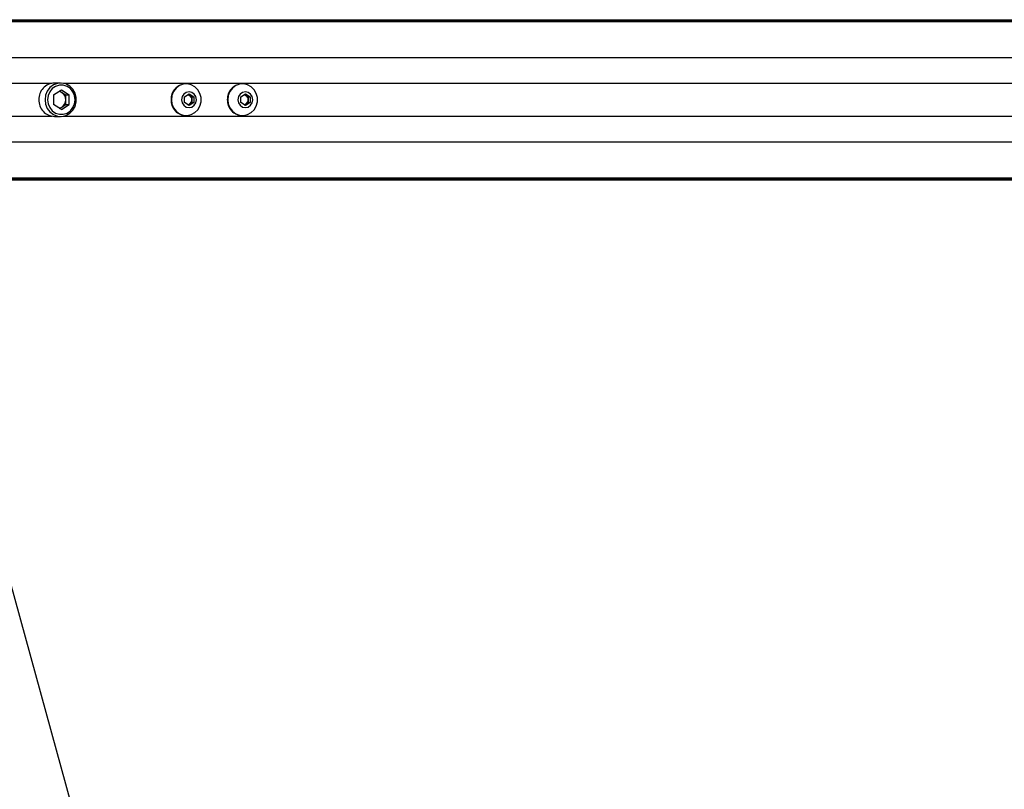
# Paper-space layout 'In-Ground Anchor' of a CAD drawing. Header units: millimetres. Extents: x 1903 to 18395, y 314 to 15846.
# Tile 33 of 52: x 3493 to 4084, y 11932 to 12394. Entities that reach past the tile are written whole.
import ezdxf

# ---------------------------------------------------------------- set-up
doc = ezdxf.new("R2010")
doc.units = ezdxf.units.MM
doc.layers.add('COMPONENT_GEOMETRY', color=7, linetype='Continuous')
doc.styles.add('SLDTEXTSTYLE1', font='TXT', dxfattribs={"width": 0.75})
doc.dimstyles.new('SLDDIMSTYLE2', dxfattribs={"dimtxt": 100, "dimasz": 6.604, "dimexe": 0, "dimexo": 0.0625, "dimgap": 25, "dimtad": 0, "dimtih": 1, "dimtoh": 1, "dimdec": 0, "dimlfac": 0.5, "dimrnd": 1e-09, "dimzin": 12, "dimdsep": 46, "dimtxsty": 'SLDTEXTSTYLE1', "dimsah": 1, "dimcen": 0.09, "dimadec": 0, "dimazin": 3, "dimtfac": 1, "dimtdec": 3, "dimtofl": 0, "dimtmove": 0, "dimatfit": 3, "dimfxl": 1, "dimfrac": 2, "dimtolj": 1, "dimtzin": 12, "dimarcsym": 0})

# ---------------------------------------------------------------- blocks, each defined once
blk = doc.blocks.new('_D_15')
at = {"layer": 'COMPONENT_GEOMETRY', "color": 7, "ltscale": 2}
for p, q in [((10064.26, 12285.62), (10064.26, 8362.03)), ((2938.37, 12281.46), (2938.37, 8362.03)), ((2938.37, 8368.38), (6353.54, 8368.38)), ((10064.26, 8368.38), (6649.09, 8368.38))]:
    blk.add_line(p, q, dxfattribs=at)
for points in [[(2938.37, 8368.38), (2944.97, 8367.37), (2944.97, 8369.4)], [(10064.26, 8368.38), (10057.65, 8369.4), (10057.65, 8367.37)]]:
    blk.add_solid(points, dxfattribs=at)
at = {"layer": 'COMPONENT_GEOMETRY', "color": 7, "ltscale": 2, "insert": (6353.54, 8417.92), "char_height": 100, "attachment_point": 1, "style": 'SLDTEXTSTYLE1'}
blk.add_mtext('3563', dxfattribs=at)

psp = doc.layouts.new('In-Ground Anchor')

# ---------------------------------------------------------------- linework, layer by layer
at = {"color": 7, "linetype": 'Continuous', "lineweight": 25, "ltscale": 2}
for p, q in [((3438.42, 12393.92), (4592.57, 12393.92)), ((3513.65, 12348.85), (3518.42, 12351.79)), ((3518.01, 12355.92), (3514.28, 12355.92)), ((3517.39, 12351.15), (3518.74, 12350.32)), ((3518.42, 12351.79), (3523.19, 12348.85)), ((3593.38, 12355.42), (3593.12, 12355.42)), ((3627.17, 12355.42), (3626.91, 12355.42)), ((3513.65, 12348.85), (3513.65, 12342.98)), ((3518.74, 12350.32), (3521.12, 12348.85)), ((3521.12, 12348.85), (3523.19, 12348.85)), ((3521.12, 12345.92), (3521.12, 12348.85)), ((3521.12, 12342.98), (3521.12, 12345.92)), ((3523.19, 12342.98), (3523.19, 12348.85)), ((3592.2, 12347.65), (3595.02, 12349.38)), ((3592.2, 12344.19), (3592.2, 12347.65)), ((3594.48, 12349.05), (3595.35, 12348.52)), ((3595.02, 12349.38), (3597.83, 12347.65)), ((3595.35, 12348.52), (3596.75, 12347.65)), ((3596.75, 12347.65), (3597.83, 12347.65)), ((3596.75, 12347.65), (3596.75, 12345.92)), ((3596.75, 12345.92), (3596.75, 12344.19)), ((3597.83, 12347.65), (3597.83, 12344.19)), ((3625.99, 12347.65), (3628.8, 12349.38)), ((3625.99, 12344.19), (3625.99, 12347.65)), ((3628.27, 12349.05), (3629.13, 12348.52)), ((3628.8, 12349.38), (3631.62, 12347.65)), ((3629.13, 12348.52), (3630.54, 12347.65)), ((3630.54, 12347.65), (3631.62, 12347.65)), ((3630.54, 12347.65), (3630.54, 12345.92)), ((3630.54, 12345.92), (3630.54, 12344.19)), ((3631.62, 12347.65), (3631.62, 12344.19)), ((3518.42, 12340.05), (3513.65, 12342.98)), ((3517.39, 12340.69), (3518.74, 12341.52)), ((3518.42, 12340.05), (3523.19, 12342.98)), ((3518.74, 12341.52), (3521.12, 12342.98)), ((3521.12, 12342.98), (3523.19, 12342.98)), ((3595.02, 12342.45), (3592.2, 12344.19)), ((3595.35, 12343.32), (3594.48, 12342.79)), ((3597.83, 12344.19), (3595.02, 12342.45)), ((3596.75, 12344.19), (3595.35, 12343.32)), ((3596.75, 12344.19), (3597.83, 12344.19)), ((3628.8, 12342.45), (3625.99, 12344.19)), ((3629.13, 12343.32), (3628.27, 12342.79)), ((3631.62, 12344.19), (3628.8, 12342.45)), ((3630.54, 12344.19), (3629.13, 12343.32)), ((3630.54, 12344.19), (3631.62, 12344.19)), ((3514.28, 12335.92), (3518.01, 12335.92)), ((3593.12, 12336.42), (3593.38, 12336.42)), ((3626.91, 12336.42), (3627.17, 12336.42)), ((3438.42, 12297.92), (3752.12, 12297.92)), ((3752.12, 12297.92), (3760.03, 12297.92)), ((3760.03, 12297.92), (3769.88, 12297.92)), ((3769.88, 12297.92), (3782.57, 12297.92)), ((3782.57, 12297.92), (4592.57, 12297.92))]:
    psp.add_line(p, q, dxfattribs=at)
at = {"color": 8, "linetype": 'Continuous', "lineweight": 25, "ltscale": 2}
for p, q in [((3438.42, 12393.53), (4614.52, 12393.53)), ((3438.42, 12392.82), (4888.97, 12392.82)), ((3435.78, 12371.22), (4888.21, 12371.22)), ((3459.57, 12355.77), (3512.65, 12355.77)), ((3519.64, 12355.77), (4473.48, 12355.77)), ((3459.57, 12336.07), (3512.65, 12336.07)), ((3519.64, 12336.07), (4473.48, 12336.07)), ((3435.78, 12320.62), (4888.21, 12320.62)), ((3438.42, 12299.02), (4888.97, 12299.02)), ((3438.42, 12298.31), (4614.52, 12298.31))]:
    psp.add_line(p, q, dxfattribs=at)
at = {"color": 7, "linetype": 'Continuous', "lineweight": 25, "ltscale": 2, "flags": 128}
for points in [[(3508.62, 12345.92), (3508.97, 12343.22), (3509.99, 12340.72), (3511.6, 12338.61), (3513.69, 12337.04), (3516.1, 12336.13), (3518.65, 12335.94), (3521.15, 12336.5), (3523.42, 12337.75), (3525.29, 12339.61), (3526.62, 12341.93), (3527.3, 12344.56), (3527.3, 12347.28), (3526.62, 12349.9), (3525.29, 12352.23), (3523.42, 12354.09), (3521.15, 12355.34), (3518.65, 12355.9), (3516.1, 12355.71), (3513.69, 12354.8), (3511.6, 12353.23), (3509.99, 12351.11), (3508.97, 12348.62), (3508.62, 12345.92)], [(3510.16, 12345.92), (3510.5, 12343.44), (3511.47, 12341.16), (3513.01, 12339.27), (3514.99, 12337.91), (3517.25, 12337.21), (3519.6, 12337.21), (3521.85, 12337.91), (3523.83, 12339.27), (3525.37, 12341.16), (3526.35, 12343.44), (3526.68, 12345.92), (3526.35, 12348.4), (3525.37, 12350.68), (3523.83, 12352.57), (3521.85, 12353.92), (3519.6, 12354.63), (3517.25, 12354.63), (3514.99, 12353.92), (3513.01, 12352.57), (3511.47, 12350.68), (3510.5, 12348.4), (3510.16, 12345.92)], [(3584.46, 12345.92), (3584.79, 12343.36), (3585.76, 12340.98), (3587.29, 12338.98), (3589.28, 12337.48), (3591.57, 12336.62), (3593.99, 12336.44), (3596.37, 12336.97), (3598.52, 12338.16), (3600.3, 12339.92), (3601.56, 12342.13), (3602.21, 12344.62), (3602.21, 12347.21), (3601.56, 12349.7), (3600.3, 12351.91), (3598.52, 12353.68), (3596.37, 12354.87), (3593.99, 12355.4), (3591.57, 12355.22), (3589.28, 12354.35), (3587.29, 12352.86), (3585.76, 12350.85), (3584.79, 12348.48), (3584.46, 12345.92)], [(3590.56, 12345.92), (3590.9, 12344.1), (3591.86, 12342.56), (3593.31, 12341.53), (3595.02, 12341.17), (3596.72, 12341.53), (3598.17, 12342.56), (3599.13, 12344.1), (3599.47, 12345.92), (3599.13, 12347.74), (3598.17, 12349.28), (3596.72, 12350.31), (3595.02, 12350.67), (3593.31, 12350.31), (3591.86, 12349.28), (3590.9, 12347.74), (3590.56, 12345.92)], [(3618.25, 12345.92), (3618.58, 12343.36), (3619.55, 12340.98), (3621.08, 12338.98), (3623.07, 12337.48), (3625.35, 12336.62), (3627.78, 12336.44), (3630.15, 12336.97), (3632.31, 12338.16), (3634.08, 12339.92), (3635.35, 12342.13), (3636, 12344.62), (3636, 12347.21), (3635.35, 12349.7), (3634.08, 12351.91), (3632.31, 12353.68), (3630.15, 12354.87), (3627.78, 12355.4), (3625.35, 12355.22), (3623.07, 12354.35), (3621.08, 12352.86), (3619.55, 12350.85), (3618.58, 12348.48), (3618.25, 12345.92)], [(3624.35, 12345.92), (3624.68, 12344.1), (3625.65, 12342.56), (3627.1, 12341.53), (3628.8, 12341.17), (3630.51, 12341.53), (3631.96, 12342.56), (3632.92, 12344.1), (3633.26, 12345.92), (3632.92, 12347.74), (3631.96, 12349.28), (3630.51, 12350.31), (3628.8, 12350.67), (3627.1, 12350.31), (3625.65, 12349.28), (3624.68, 12347.74), (3624.35, 12345.92)], [(3427.52, 12275.42), (3450.38, 12192.15), (3536.61, 11877.98), (3622.84, 11563.82), (3687.96, 11326.58), (3753.07, 11089.35), (3839.31, 10775.18), (3925.54, 10461.02), (4084.08, 9883.41)]]:
    psp.add_lwpolyline(points, dxfattribs=at)
at = {"color": 7, "linetype": 'Continuous', "lineweight": 25, "ltscale": 4}
for centre, radius, start, end in [((3514.58, 12346.23), 9.69, 91.79397, 181.83725), ((3516.33, 12346.42), 4.58, 58.30317, 80.91636), ((3593.41, 12346.21), 9.21, 91.79397, 181.83725), ((3627.19, 12346.21), 9.21, 91.79397, 181.83725), ((3514.58, 12345.61), 9.69, 178.16275, 268.20603), ((3515.97, 12345.98), 5.15, 359.36435, 57.5397), ((3515.97, 12345.86), 5.15, 302.4603, 0.63565), ((3593.41, 12345.62), 9.21, 178.16275, 268.20603), ((3593.93, 12346.23), 2.69, 58.26581, 83.51833), ((3593.72, 12345.95), 3.04, 359.36435, 57.5397), ((3593.72, 12345.88), 3.04, 302.4603, 0.63565), ((3627.19, 12345.62), 9.21, 178.16275, 268.20603), ((3627.72, 12346.23), 2.69, 58.26581, 83.51833), ((3627.5, 12345.95), 3.04, 359.36435, 57.5397), ((3627.5, 12345.88), 3.04, 302.4603, 0.63565), ((3516.33, 12345.41), 4.58, 279.08364, 301.69683), ((3593.93, 12345.61), 2.69, 276.48167, 301.73419), ((3627.72, 12345.61), 2.69, 276.48167, 301.73419)]:
    psp.add_arc(centre, radius, start, end, dxfattribs=at)
at = {"color": 7, "linetype": 'Continuous', "lineweight": 25, "ltscale": 2}
for points, knots in [([(3749.5, 12298.29), (3751.06, 12298.22), (3754.17, 12298.08), (3759.05, 12298.01), (3762.91, 12298), (3765.03, 12298), (3766.28, 12298), (3766.92, 12298), (3767.24, 12298)], [0, 0, 0, 0, 0.325668, 0.650323, 0.822897, 0.911046, 0.955442, 1, 1, 1, 1]), ([(3782.57, 12297.92), (3782.63, 12297.92), (3782.73, 12297.92), (3782.81, 12297.92), (3782.83, 12297.92), (3782.84, 12297.92), (3782.84, 12297.92), (3782.88, 12297.92), (3783, 12297.92), (3783.26, 12297.94), (3783.14, 12298), (3781.93, 12298.1), (3779.64, 12298.18), (3775.67, 12298.22), (3770.23, 12298.15), (3764.55, 12298.09), (3759.41, 12298.08), (3755.53, 12298.13), (3752.2, 12298.19), (3750.4, 12298.26), (3749.5, 12298.29)], [0, 0, 0, 0, 0.01221, 0.018314, 0.018695, 0.018791, 0.019172, 0.020698, 0.026802, 0.051257, 0.120512, 0.189679, 0.258228, 0.342281, 0.479756, 0.617657, 0.723825, 0.834038, 0.916614, 1, 1, 1, 1]), ([(3767.24, 12298), (3766, 12297.99), (3763.53, 12297.98), (3759.75, 12297.95), (3755.93, 12297.93), (3753.39, 12297.92), (3752.12, 12297.92)], [0, 0, 0, 0, 0.246314, 0.493579, 0.745452, 1, 1, 1, 1]), ([(3760.03, 12297.92), (3761.05, 12297.92), (3763.12, 12297.92), (3765.78, 12297.92), (3768.03, 12297.92), (3769.26, 12297.92), (3769.88, 12297.92)], [0, 0, 0, 0, 0.289879, 0.589536, 0.793964, 1, 1, 1, 1]), ([(3778.75, 12297.96), (3778.71, 12297.95), (3778.62, 12297.95), (3778.55, 12297.95), (3778.55, 12297.94), (3778.69, 12297.94), (3779.07, 12297.93), (3779.53, 12297.93), (3779.94, 12297.93), (3780.17, 12297.93), (3780.37, 12297.93), (3780.45, 12297.93), (3780.49, 12297.93)], [0, 0, 0, 0, 0.05441, 0.108832, 0.182981, 0.30482, 0.522556, 0.753613, 0.828747, 0.904475, 0.959027, 1, 1, 1, 1]), ([(3780.49, 12297.93), (3780.54, 12297.93), (3780.62, 12297.93), (3780.69, 12297.94), (3780.7, 12297.94), (3780.55, 12297.95), (3780.18, 12297.96), (3779.72, 12297.96), (3779.32, 12297.96), (3779.08, 12297.96), (3778.88, 12297.96), (3778.79, 12297.96), (3778.75, 12297.96)], [0, 0, 0, 0, 0.0540592, 0.1081372, 0.1814911, 0.3019799, 0.5184656, 0.7488258, 0.8245588, 0.9008777, 0.955237, 1, 1, 1, 1])]:
    psp.add_open_spline(points, degree=3, knots=knots, dxfattribs=at)

# ---------------------------------------------------------------- dimensions: what is measured, and where the dimension line sits
at = {"layer": 'COMPONENT_GEOMETRY', "color": 7, "ltscale": 2}
dim = psp.add_linear_dim(base=(2938.37, 8368.38), p1=(10064.26, 12288.16), p2=(2938.37, 12284), dimstyle='SLDDIMSTYLE2', dxfattribs=at)
dim.commit()
dim.dimension.update_dxf_attribs({"geometry": '_D_15', "text_midpoint": (6501.31, 8368.38), "dimtype": 160})

doc.saveas('drawing.dxf')
